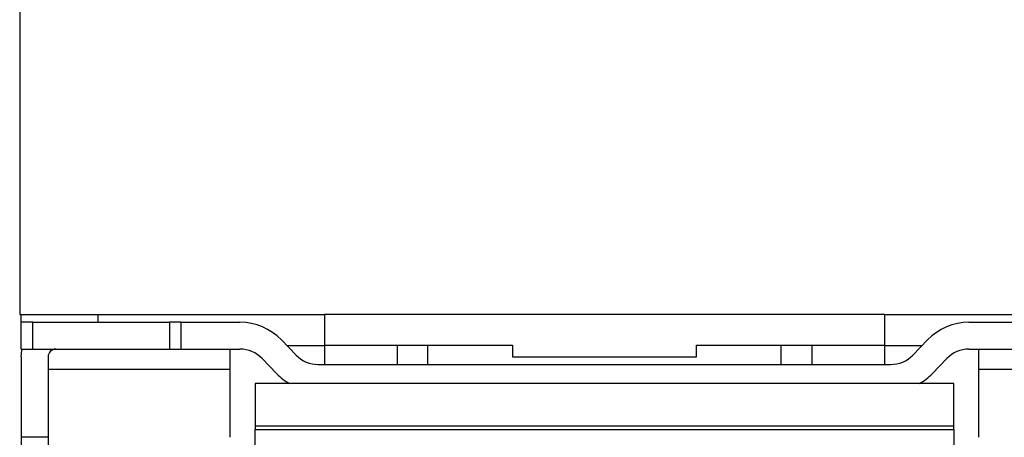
# Model space of a CAD drawing. Header units: inches. Extents: x 0 to 17, y 0 to 11.
# Tile 12 of 24: x 2.4 to 5, y 7.1 to 8.1. Entities that reach past the tile are written whole.
import ezdxf

# ---------------------------------------------------------------- set-up
doc = ezdxf.new("R2010")
doc.units = ezdxf.units.IN
doc.header["$MEASUREMENT"] = 0

msp = doc.modelspace()

# ---------------------------------------------------------------- linework, layer by layer
for p, q in [((2.436, 9.3028), (2.436, 7.3736)), ((2.436, 7.3736), (3.2175, 7.3736)), ((2.4399, 7.354), (2.4399, 7.3736)), ((2.4399, 7.2851), (2.4399, 7.354)), ((2.4695, 7.354), (2.4399, 7.354)), ((2.4695, 7.2851), (2.4695, 7.354)), ((2.4695, 7.354), (2.8199, 7.354)), ((2.6368, 7.3736), (2.6368, 7.354)), ((2.8199, 7.354), (2.8199, 7.2851)), ((2.8494, 7.354), (2.8199, 7.354)), ((2.8494, 7.354), (2.8494, 7.2851)), ((2.8494, 7.354), (3.001, 7.354)), ((3.2175, 7.3736), (3.2175, 7.2949)), ((4.6545, 7.3736), (3.2175, 7.3736)), ((4.6545, 7.3736), (5.436, 7.3736)), ((4.6545, 7.3736), (4.6545, 7.2949)), ((4.8709, 7.354), (5.0225, 7.354)), ((3.1072, 7.3089), (3.1451, 7.2697)), ((4.7647, 7.3089), (4.7269, 7.2697)), ((2.4399, 7.2851), (2.4695, 7.2851)), ((2.4695, 7.2851), (2.8199, 7.2851)), ((2.8199, 7.2851), (2.8494, 7.2851)), ((2.8494, 7.2851), (3.001, 7.2851)), ((2.9754, 7.2851), (2.9754, 7.0587)), ((3.1212, 7.2945), (3.2175, 7.2945)), ((3.2175, 7.2949), (3.6998, 7.2949)), ((3.2175, 7.2949), (3.2175, 7.2457)), ((3.4045, 7.2949), (3.4045, 7.2457)), ((3.4832, 7.2457), (3.4832, 7.2949)), ((3.6998, 7.2949), (3.6998, 7.2654)), ((4.1722, 7.2949), (4.6545, 7.2949)), ((4.1722, 7.2654), (4.1722, 7.2949)), ((4.3887, 7.2949), (4.3887, 7.2457)), ((4.4675, 7.2949), (4.4675, 7.2457)), ((4.6545, 7.2949), (4.6545, 7.2457)), ((4.6545, 7.2945), (4.7508, 7.2945)), ((4.8709, 7.2851), (5.0225, 7.2851)), ((4.8966, 7.0587), (4.8966, 7.2851)), ((2.4399, 7.2654), (2.4399, 7.0587)), ((2.5088, 7.2654), (2.5088, 7.0587)), ((3.0577, 7.261), (3.0955, 7.2219)), ((3.6998, 7.2654), (4.1722, 7.2654)), ((4.7765, 7.2219), (4.8143, 7.261)), ((2.9754, 7.2324), (2.5088, 7.2324)), ((3.2017, 7.2457), (4.6703, 7.2457)), ((5.3632, 7.2324), (4.8966, 7.2324)), ((3.0403, 7.1965), (3.0403, 7.0882)), ((4.8317, 7.1965), (3.0403, 7.1965)), ((4.8317, 7.0882), (4.8317, 7.1965)), ((3.0403, 7.0882), (4.8317, 7.0882)), ((3.0403, 7.0882), (3.0403, 7.0784)), ((3.0403, 7.0784), (4.8317, 7.0784)), ((3.0403, 7.039), (3.0403, 7.0784)), ((4.8317, 7.0784), (4.8317, 7.0882)), ((4.8317, 7.0784), (4.8317, 7.039)), ((2.5088, 7.0587), (2.4399, 7.0587)), ((2.4399, 7.0587), (2.4399, 6.9603)), ((2.5088, 7.0587), (2.5088, 6.9603))]:
    msp.add_line(p, q)
at = {"flags": 128}
msp.add_lwpolyline([(2.4399, 7.2654), (2.4416, 7.2827), (2.4421, 7.2851)], dxfattribs=at)
for centre, radius, start, end in [((3.001, 7.2063), 0.1476, 44, 90), ((4.8709, 7.2063), 0.1476, 90, 136), ((2.5285, 7.2654), 0.0197, 90, 180), ((3.001, 7.2063), 0.0787, 44, 90), ((4.8709, 7.2063), 0.0787, 90, 136), ((3.2017, 7.3244), 0.0787, 224, 270), ((4.6703, 7.3244), 0.0787, 270, 316), ((3.2017, 7.3244), 0.1476, 224, 240.0736), ((4.6703, 7.3244), 0.1476, 299.9264, 316)]:
    msp.add_arc(centre, radius, start, end)

doc.saveas('drawing.dxf')
